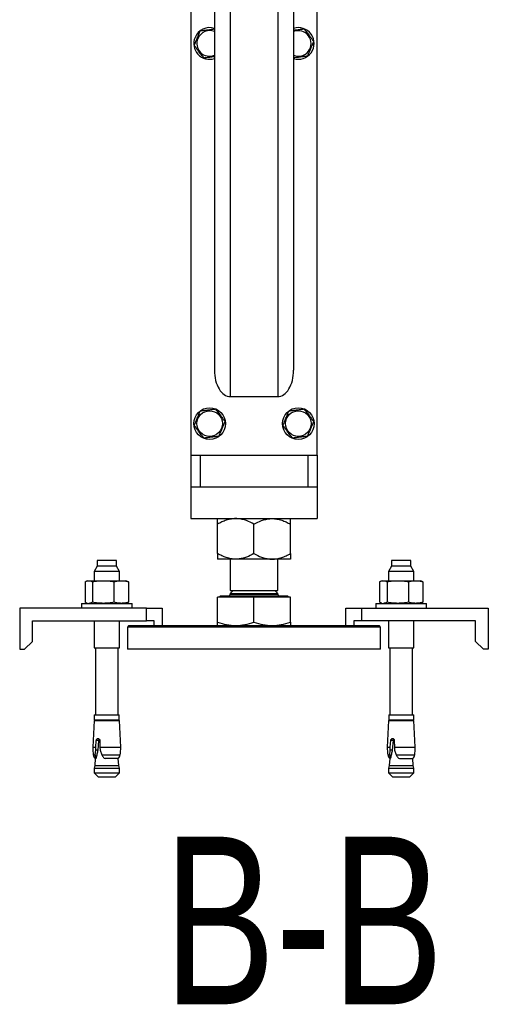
# Model space of a CAD drawing. Header units: millimetres. Extents: x 5 to 589, y 5 to 415.
# Tile 51 of 76: x 493 to 508, y 175 to 206. Entities that reach past the tile are written whole.
import ezdxf

# ---------------------------------------------------------------- set-up
doc = ezdxf.new("R2010")
doc.units = ezdxf.units.MM
doc.layers.add('NOTES', color=6, linetype='Continuous')
doc.layers.add('TRAIT-FORT', color=4, linetype='Continuous', lineweight=25)
doc.styles.add('SLDTEXTSTYLE0', font='TXT', dxfattribs={"width": 0.75})

msp = doc.modelspace()

# ---------------------------------------------------------------- linework, layer by layer
at = {"layer": 'TRAIT-FORT', "color": 4, "linetype": 'Continuous', "lineweight": 25}
for p, q in [((499.19689, 220.46643), (499.19689, 194.72175)), ((501.69695, 220.46643), (501.69695, 194.72175)), ((499.6969, 219.63561), (499.6969, 193.89093)), ((501.19693, 219.63561), (501.19693, 193.89093)), ((498.44692, 206.04094), (498.44692, 192.04095)), ((502.44691, 192.04095), (502.44691, 206.04094)), ((499.6969, 193.89093), (501.19693, 193.89093)), ((498.44692, 192.04095), (498.44692, 191.04095)), ((498.44692, 192.04095), (502.44691, 192.04095)), ((498.74694, 192.04095), (498.74694, 191.04095)), ((502.14689, 192.04095), (502.14689, 191.04095)), ((502.44691, 192.04095), (502.44691, 191.04095)), ((498.44692, 191.04095), (498.44692, 190.04095)), ((498.44692, 191.04095), (502.44691, 191.04095)), ((498.74694, 191.04095), (502.14689, 191.04095)), ((502.44691, 191.04095), (502.44691, 190.04095)), ((498.44692, 190.04095), (502.44691, 190.04095)), ((499.29693, 188.93884), (499.29693, 189.86304)), ((500.44687, 188.93884), (500.44687, 189.86304)), ((501.5969, 188.93884), (501.5969, 189.86304)), ((495.49196, 188.71594), (495.49196, 188.54094)), ((496.10193, 188.71594), (495.49196, 188.71594)), ((496.10193, 188.54094), (496.10193, 188.71594)), ((499.8719, 188.76095), (499.29693, 188.76095)), ((499.6969, 188.76095), (499.6969, 187.77595)), ((501.02193, 188.76095), (499.8719, 188.76095)), ((501.5969, 188.76095), (501.02193, 188.76095)), ((501.19693, 187.77595), (501.19693, 188.76095)), ((504.7919, 188.71594), (504.7919, 188.54094)), ((505.3294, 188.71594), (504.7919, 188.71594)), ((505.40187, 188.71594), (505.3294, 188.71594)), ((505.40187, 188.54094), (505.40187, 188.71594)), ((495.49196, 188.54094), (495.39688, 188.37596)), ((495.39688, 188.37596), (495.39688, 188.08094)), ((496.19691, 188.37596), (495.39688, 188.37596)), ((496.02945, 188.54094), (495.49196, 188.54094)), ((496.10193, 188.54094), (496.02945, 188.54094)), ((496.19691, 188.37596), (496.10193, 188.54094)), ((496.19691, 188.08094), (496.19691, 188.37596)), ((504.7919, 188.54094), (504.69692, 188.37596)), ((504.69692, 188.37596), (504.69692, 188.08094)), ((505.40187, 188.37596), (504.69692, 188.37596)), ((505.40187, 188.54094), (504.7919, 188.54094)), ((505.49696, 188.37596), (505.40187, 188.54094)), ((505.49696, 188.37596), (505.40187, 188.37596)), ((505.49696, 188.08094), (505.49696, 188.37596)), ((495.19689, 188.08094), (495.15932, 188.06747)), ((495.19689, 188.08094), (495.23189, 188.08094)), ((495.23189, 188.08094), (495.68937, 188.08094)), ((495.68937, 188.08094), (496.25433, 188.08094)), ((496.25433, 188.08094), (496.3969, 188.08094)), ((496.43448, 188.06747), (496.3969, 188.08094)), ((496.47853, 188.04765), (496.43409, 188.06637)), ((504.49693, 188.08094), (504.45936, 188.06747)), ((504.49693, 188.08094), (504.53193, 188.08094)), ((504.53193, 188.08094), (504.98932, 188.08094)), ((504.98932, 188.08094), (505.55437, 188.08094)), ((505.55437, 188.08094), (505.69694, 188.08094)), ((505.73452, 188.06747), (505.69694, 188.08094)), ((505.77848, 188.04765), (505.73413, 188.06637)), ((495.11535, 188.04765), (495.11535, 187.39925)), ((495.34853, 188.04765), (495.34853, 187.39925)), ((496.03012, 187.39925), (496.03012, 188.04765)), ((496.47853, 188.04765), (496.47853, 187.39925)), ((499.7916, 187.77595), (499.6969, 187.68123)), ((499.6969, 187.77595), (501.19693, 187.77595)), ((501.19693, 187.68123), (501.10223, 187.77595)), ((504.4153, 188.04765), (504.4153, 187.39925)), ((504.64857, 188.04765), (504.64857, 187.39925)), ((505.33016, 188.04765), (505.33016, 187.39925)), ((505.77848, 188.04765), (505.77848, 187.39925)), ((499.29693, 186.76866), (499.29693, 187.56095)), ((500.44687, 187.56095), (499.29693, 187.56095)), ((499.37942, 187.59595), (499.34442, 187.56095)), ((499.37942, 187.60095), (499.37942, 187.59595)), ((499.37942, 187.60095), (501.51441, 187.60095)), ((499.37942, 187.59595), (501.51441, 187.59595)), ((499.6969, 187.68123), (499.6969, 187.65095)), ((499.6969, 187.68123), (501.19693, 187.68123)), ((499.6969, 187.65095), (501.19693, 187.65095)), ((500.44687, 186.76866), (500.44687, 187.56095)), ((501.5969, 187.56095), (500.44687, 187.56095)), ((501.19693, 187.65095), (501.19693, 187.68123)), ((501.51441, 187.59595), (501.51441, 187.60095)), ((501.54941, 187.56095), (501.51441, 187.59595)), ((501.5969, 186.76866), (501.5969, 187.56095)), ((497.04692, 187.21595), (493.04693, 187.21595)), ((493.04693, 187.21595), (493.04693, 185.91595)), ((494.99691, 187.36594), (494.99691, 187.21595)), ((494.99691, 187.36594), (496.40682, 187.36594)), ((495.1597, 187.38058), (495.11535, 187.39925)), ((495.15932, 187.37944), (495.19689, 187.36594)), ((496.3969, 187.36594), (496.43448, 187.37944)), ((496.40682, 187.36594), (496.59689, 187.36594)), ((496.43409, 187.38058), (496.47853, 187.39925)), ((496.59689, 187.21595), (496.59689, 187.36594)), ((497.04692, 186.81594), (497.04692, 187.21595)), ((497.04692, 187.21595), (497.54694, 187.21595)), ((497.54694, 187.21595), (497.54694, 186.66595)), ((503.3469, 186.66595), (503.3469, 187.21595)), ((503.3469, 187.21595), (503.84691, 187.21595)), ((503.84691, 187.21595), (503.84691, 186.81594)), ((503.84691, 187.21595), (507.8469, 187.21595)), ((504.29695, 187.36594), (504.29695, 187.21595)), ((504.29695, 187.36594), (505.89693, 187.36594)), ((504.45974, 187.38058), (504.4153, 187.39925)), ((504.45936, 187.37944), (504.49693, 187.36594)), ((505.69694, 187.36594), (505.73452, 187.37944)), ((505.73413, 187.38058), (505.77848, 187.39925)), ((505.89693, 187.21595), (505.89693, 187.36594)), ((507.8469, 187.21595), (507.8469, 185.91595)), ((493.4469, 186.81594), (497.04692, 186.81594)), ((493.4469, 186.16593), (493.4469, 186.81594)), ((495.39688, 186.81594), (495.39688, 185.96595)), ((496.19691, 185.96595), (496.19691, 186.81594)), ((497.29688, 186.81594), (497.04692, 186.81594)), ((497.29688, 186.66595), (497.29688, 186.81594)), ((503.59695, 186.81594), (503.59695, 186.66595)), ((503.84691, 186.81594), (503.59695, 186.81594)), ((507.44693, 186.81594), (503.84691, 186.81594)), ((504.69692, 186.81594), (504.69692, 185.96595)), ((505.49696, 185.96595), (505.49696, 186.81594)), ((507.44693, 186.16593), (507.44693, 186.81594)), ((496.49694, 186.66595), (496.44687, 186.61595)), ((496.44687, 186.61595), (496.44687, 185.91595)), ((500.41044, 186.61595), (496.44687, 186.61595)), ((496.49694, 186.66595), (500.41092, 186.66595)), ((504.44696, 186.61595), (500.41044, 186.61595)), ((500.41092, 186.66595), (504.39689, 186.66595)), ((504.44696, 186.61595), (504.39689, 186.66595)), ((504.44696, 185.91595), (504.44696, 186.61595)), ((493.04693, 185.91595), (493.19694, 185.91595)), ((493.19694, 185.91595), (493.4469, 186.16593)), ((495.39688, 185.96595), (496.19691, 185.96595)), ((495.43693, 185.96595), (495.43693, 183.84595)), ((496.15696, 183.84595), (496.15696, 185.96595)), ((504.44696, 185.91595), (496.44687, 185.91595)), ((504.69692, 185.96595), (505.40187, 185.96595)), ((504.73688, 185.96595), (504.73688, 183.84595)), ((505.40187, 185.96595), (505.49696, 185.96595)), ((505.4569, 183.84595), (505.4569, 185.96595)), ((507.44693, 186.16593), (507.69689, 185.91595)), ((507.8469, 185.91595), (507.69689, 185.91595)), ((495.40441, 183.84595), (495.40441, 183.69094)), ((495.40441, 183.84595), (496.18938, 183.84595)), ((496.18938, 183.69094), (496.18938, 183.84595)), ((504.70445, 183.84595), (504.70445, 183.69094)), ((504.70445, 183.84595), (505.39615, 183.84595)), ((505.39615, 183.84595), (505.48942, 183.84595)), ((505.48942, 183.69094), (505.48942, 183.84595)), ((495.39898, 183.66595), (495.35463, 182.82042)), ((495.39898, 183.66595), (496.19491, 183.66595)), ((495.40441, 183.69094), (496.18938, 183.69094)), ((495.50445, 183.69094), (495.50445, 183.66595)), ((496.08944, 183.66595), (496.08944, 183.69094)), ((496.23916, 182.82042), (496.19491, 183.66595)), ((504.69892, 183.66595), (504.65458, 182.82042)), ((504.69892, 183.66595), (505.40035, 183.66595)), ((504.70445, 183.69094), (505.39615, 183.69094)), ((504.8044, 183.69094), (504.8044, 183.66595)), ((505.38938, 183.66595), (505.38938, 183.69094)), ((505.39615, 183.69094), (505.48942, 183.69094)), ((505.40035, 183.66595), (505.49486, 183.66595)), ((505.5392, 182.82042), (505.49486, 183.66595)), ((495.35463, 182.82042), (495.45181, 182.82042)), ((495.45143, 182.73283), (495.45181, 182.82042)), ((495.45181, 182.82042), (495.46611, 183.03092)), ((495.53831, 183.03092), (495.46611, 183.03092)), ((495.53831, 183.03092), (495.51437, 182.73283)), ((495.5776, 183.03092), (495.58008, 182.82042)), ((495.58008, 182.82042), (495.58675, 182.73283)), ((495.58008, 182.82042), (496.23916, 182.82042)), ((504.65458, 182.82042), (504.75175, 182.82042)), ((504.75147, 182.73283), (504.75175, 182.82042)), ((504.75175, 182.82042), (504.76616, 183.03092)), ((504.83835, 183.03092), (504.76616, 183.03092)), ((504.83835, 183.03092), (504.81441, 182.73283)), ((504.87764, 183.03092), (504.88002, 182.82042)), ((504.88002, 182.82042), (504.8867, 182.73283)), ((504.88002, 182.82042), (505.5392, 182.82042)), ((495.37218, 182.57855), (495.43321, 182.57855)), ((495.4334, 182.46255), (495.41795, 182.25093)), ((495.43321, 182.57855), (495.45143, 182.73283)), ((495.4334, 182.46255), (495.45124, 182.46255)), ((495.44466, 182.48103), (495.45839, 182.48103)), ((495.45124, 182.46255), (495.44466, 182.48103)), ((495.45839, 182.48103), (495.45124, 182.46255)), ((495.51437, 182.73283), (495.45143, 182.73283)), ((495.58675, 182.73283), (495.63949, 182.57855)), ((495.63949, 182.57855), (496.22162, 182.57855)), ((495.71111, 182.48103), (495.74211, 182.46255)), ((496.16039, 182.46255), (495.74211, 182.46255)), ((496.17593, 182.25093), (496.16039, 182.46255)), ((504.67222, 182.57855), (504.73325, 182.57855)), ((504.73344, 182.46255), (504.7179, 182.25093)), ((504.73325, 182.57855), (504.75147, 182.73283)), ((504.75128, 182.46255), (504.73344, 182.46255)), ((504.75128, 182.46255), (504.7446, 182.48103)), ((504.7446, 182.48103), (504.75843, 182.48103)), ((504.75843, 182.48103), (504.75128, 182.46255)), ((504.81441, 182.73283), (504.75147, 182.73283)), ((504.8867, 182.73283), (504.93953, 182.57855)), ((504.93953, 182.57855), (505.52166, 182.57855)), ((505.01115, 182.48103), (505.04205, 182.46255)), ((505.04205, 182.46255), (505.46043, 182.46255)), ((505.47588, 182.25093), (505.46043, 182.46255)), ((495.41795, 182.25093), (495.39945, 182.15995)), ((495.39945, 182.15995), (495.39945, 182.01595)), ((495.39945, 182.15995), (496.09993, 182.15995)), ((495.41795, 182.25093), (496.08581, 182.25093)), ((496.08581, 182.25093), (496.17593, 182.25093)), ((496.09993, 182.15995), (496.19444, 182.15995)), ((496.19444, 182.15995), (496.17593, 182.25093)), ((496.19444, 182.01595), (496.19444, 182.15995)), ((504.7179, 182.25093), (504.6994, 182.15995)), ((504.6994, 182.15995), (504.6994, 182.01595)), ((504.6994, 182.15995), (505.49438, 182.15995)), ((504.7179, 182.25093), (505.47588, 182.25093)), ((505.49438, 182.15995), (505.47588, 182.25093)), ((505.49438, 182.01595), (505.49438, 182.15995)), ((495.39945, 182.01595), (495.52438, 181.89095)), ((495.39945, 182.01595), (496.19444, 182.01595)), ((495.52438, 181.89095), (496.00465, 181.89095)), ((496.00465, 181.89095), (496.06941, 181.89095)), ((496.06941, 181.89095), (496.19444, 182.01595)), ((504.6994, 182.01595), (504.82442, 181.89095)), ((504.6994, 182.01595), (505.39997, 182.01595)), ((504.82442, 181.89095), (505.36945, 181.89095)), ((505.36945, 181.89095), (505.49438, 182.01595)), ((505.39997, 182.01595), (505.49438, 182.01595))]:
    msp.add_line(p, q, dxfattribs=at)
for centre, radius in [((499.04691, 193.04094), 0.5), ((499.04691, 193.04094), 0.40375), ((501.84691, 193.04094), 0.5), ((501.84691, 193.04094), 0.40375)]:
    msp.add_circle(centre, radius, dxfattribs=at)
for centre, radius, start, end in [((499.04691, 205.04094), 0.5, 72.542397, 157.477326), ((501.84691, 205.04094), 0.5, 252.542397, 107.457603), ((499.04691, 205.04094), 0.5, 157.477326, 287.457603), ((499.04691, 205.04094), 0.40375, 157.330457, 291.809207), ((499.04691, 205.04094), 0.40375, 68.190793, 157.330457), ((501.84691, 205.04094), 0.40375, 248.190793, 111.809207), ((499.64691, 187.65094), 0.05, 270, 360), ((501.24691, 187.65094), 0.05, 180, 270), ((498.11823, 182.89963), 2.76475, 181.6416, 186.668911), ((493.47559, 182.89963), 2.76475, 353.331089, 358.3584), ((507.41823, 182.89963), 2.76475, 181.6416, 186.668911), ((502.77559, 182.89963), 2.76475, 353.331089, 358.3584), ((495.57019, 182.6089), 0.20031, 188.713673, 226.939482), ((496.02364, 182.6089), 0.20031, 313.060518, 351.286327), ((504.87019, 182.6089), 0.20031, 188.713673, 226.939482), ((505.32364, 182.6089), 0.20031, 313.060518, 351.286327)]:
    msp.add_arc(centre, radius, start, end, dxfattribs=at)
for centre, start_param, end_param in [((499.69691, 194.72176), 4.71238898, 6.28318531), ((501.19691, 194.72176), 0, 1.57079633)]:
    msp.add_ellipse(centre, major_axis=(0, -0.83082), ratio=0.60181502, start_param=start_param, end_param=end_param, dxfattribs=at)
for points, knots in [([(499.19689, 205.48874), (499.16759, 205.48497), (499.09509, 205.47566), (498.98181, 205.46107), (498.86088, 205.44551), (498.78674, 205.43597), (498.74933, 205.43116)], [0, 0, 0, 0, 0.19953566, 0.49387054, 0.74462759, 1, 1, 1, 1]), ([(502.03607, 205.49379), (501.99384, 205.48836), (501.90846, 205.47737), (501.79333, 205.46256), (501.72303, 205.45351), (501.69695, 205.45016)], [0, 0, 0, 0, 0.381034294, 0.77032318, 1, 1, 1, 1]), ([(502.03607, 205.49379), (502.06189, 205.45992), (502.11409, 205.39144), (502.19146, 205.28998), (502.26545, 205.19302), (502.31076, 205.13356), (502.33362, 205.10357)], [0, 0, 0, 0, 0.26461143, 0.53497551, 0.76540285, 1, 1, 1, 1]), ([(498.56022, 204.97833), (498.58425, 205.03595), (498.624, 205.13124), (498.68171, 205.26944), (498.72064, 205.36241), (498.74296, 205.41589), (498.74933, 205.43116)], [0, 0, 0, 0, 0.38550391, 0.63758635, 0.8965229, 1, 1, 1, 1]), ([(498.85776, 204.58811), (498.83194, 204.62198), (498.77975, 204.69046), (498.70236, 204.79189), (498.62838, 204.88886), (498.58307, 204.94833), (498.56022, 204.97833)], [0, 0, 0, 0, 0.26461167, 0.53493799, 0.76536555, 1, 1, 1, 1]), ([(502.1445, 204.65072), (502.16857, 204.70834), (502.20838, 204.80362), (502.26612, 204.94182), (502.30492, 205.03483), (502.32724, 205.0883), (502.33362, 205.10357)], [0, 0, 0, 0, 0.38555976, 0.63763128, 0.89652738, 1, 1, 1, 1]), ([(498.85776, 204.58811), (498.89999, 204.59354), (498.98535, 204.60452), (499.10046, 204.61936), (499.17077, 204.62838), (499.19689, 204.63174)], [0, 0, 0, 0, 0.38103457, 0.77005081, 1, 1, 1, 1]), ([(501.69695, 204.59314), (501.72624, 204.59691), (501.79874, 204.60625), (501.91202, 204.62083), (502.03295, 204.63635), (502.1071, 204.6459), (502.1445, 204.65072)], [0, 0, 0, 0, 0.19954217, 0.49387709, 0.74462756, 1, 1, 1, 1]), ([(498.56022, 192.97834), (498.58425, 193.03595), (498.62401, 193.13124), (498.6817, 193.26945), (498.72064, 193.36242), (498.74296, 193.4159), (498.74933, 193.43117)], [0, 0, 0, 0, 0.38546018, 0.63758663, 0.89652298, 1, 1, 1, 1]), ([(499.23608, 193.49378), (499.19383, 193.48834), (499.10841, 193.47735), (498.98184, 193.4611), (498.86087, 193.44552), (498.78674, 193.43598), (498.74933, 193.43117)], [0, 0, 0, 0, 0.26465788, 0.53504313, 0.76540161, 1, 1, 1, 1]), ([(499.23608, 193.49378), (499.2619, 193.4599), (499.31409, 193.39143), (499.39148, 193.28999), (499.46547, 193.19303), (499.51077, 193.13356), (499.53363, 193.10356)], [0, 0, 0, 0, 0.26461167, 0.53493799, 0.76536555, 1, 1, 1, 1]), ([(501.3602, 192.97834), (501.38428, 193.03595), (501.42409, 193.13123), (501.48181, 193.26943), (501.52062, 193.36243), (501.54294, 193.4159), (501.54932, 193.43117)], [0, 0, 0, 0, 0.38553284, 0.63765936, 0.89652295, 1, 1, 1, 1]), ([(502.03607, 193.49378), (501.99382, 193.48834), (501.9084, 193.47735), (501.78183, 193.4611), (501.66086, 193.44552), (501.58672, 193.43598), (501.54932, 193.43117)], [0, 0, 0, 0, 0.26465788, 0.53504313, 0.76540161, 1, 1, 1, 1]), ([(502.03607, 193.49378), (502.06189, 193.4599), (502.11408, 193.39143), (502.19147, 193.28999), (502.26545, 193.19303), (502.31076, 193.13356), (502.33362, 193.10356)], [0, 0, 0, 0, 0.26461167, 0.53493799, 0.76536555, 1, 1, 1, 1]), ([(499.34452, 192.65073), (499.36859, 192.70835), (499.40839, 192.80363), (499.46613, 192.94182), (499.50494, 193.03482), (499.52726, 193.08829), (499.53363, 193.10356)], [0, 0, 0, 0, 0.38557657, 0.63765908, 0.89652287, 1, 1, 1, 1]), ([(502.1445, 192.65073), (502.16857, 192.70835), (502.20838, 192.80363), (502.26612, 192.94182), (502.30492, 193.03482), (502.32724, 193.08829), (502.33362, 193.10356)], [0, 0, 0, 0, 0.38557657, 0.63765908, 0.89652287, 1, 1, 1, 1]), ([(498.85776, 192.58812), (498.83194, 192.62198), (498.77974, 192.69045), (498.70237, 192.7919), (498.62838, 192.88887), (498.58307, 192.94834), (498.56022, 192.97834)], [0, 0, 0, 0, 0.26457429, 0.53493838, 0.76536574, 1, 1, 1, 1]), ([(501.65775, 192.58812), (501.63193, 192.62198), (501.57973, 192.69045), (501.50236, 192.7919), (501.42837, 192.88887), (501.38306, 192.94834), (501.3602, 192.97834)], [0, 0, 0, 0, 0.26457429, 0.53493838, 0.76536574, 1, 1, 1, 1]), ([(498.85776, 192.58812), (498.90002, 192.59354), (498.98541, 192.60451), (499.11196, 192.62082), (499.23294, 192.63636), (499.30711, 192.64591), (499.34452, 192.65073)], [0, 0, 0, 0, 0.26465202, 0.53485389, 0.76540152, 1, 1, 1, 1]), ([(501.65775, 192.58812), (501.7, 192.59355), (501.78543, 192.60451), (501.91199, 192.62081), (502.03296, 192.63637), (502.1071, 192.64591), (502.1445, 192.65073)], [0, 0, 0, 0, 0.26465189, 0.53504319, 0.76540164, 1, 1, 1, 1]), ([(499.8719, 190.04095), (499.8219, 190.03842), (499.72083, 190.03329), (499.57381, 189.99363), (499.43159, 189.93701), (499.34196, 189.88778), (499.29693, 189.86304)], [0, 0, 0, 0, 0.24953744, 0.50435697, 0.75097436, 1, 1, 1, 1]), ([(499.29693, 189.86304), (499.29693, 189.89894), (499.29693, 189.96491), (499.29693, 190.02828), (499.29693, 190.03669), (499.29693, 190.04095)], [0, 0, 0, 0, 0.37067002, 0.68111691, 1, 1, 1, 1]), ([(500.44687, 189.86304), (500.36813, 189.90489), (500.24857, 189.96842), (500.07763, 190.01939), (499.96486, 190.03862), (499.89599, 190.04035), (499.8719, 190.04095)], [0, 0, 0, 0, 0.43201684, 0.65591983, 0.87966982, 1, 1, 1, 1]), ([(500.44687, 189.86304), (500.52565, 189.90489), (500.64524, 189.96841), (500.8162, 190.0194), (500.92897, 190.03862), (500.99785, 190.04035), (501.02193, 190.04095)], [0, 0, 0, 0, 0.43207937, 0.65595771, 0.87968307, 1, 1, 1, 1]), ([(501.02193, 190.04095), (501.07194, 190.03842), (501.173, 190.03329), (501.32002, 189.99363), (501.46224, 189.93701), (501.55187, 189.88778), (501.5969, 189.86304)], [0, 0, 0, 0, 0.24953744, 0.50435697, 0.75097436, 1, 1, 1, 1]), ([(501.5969, 189.86304), (501.5969, 189.89894), (501.5969, 189.96491), (501.5969, 190.02828), (501.5969, 190.03669), (501.5969, 190.04095)], [0, 0, 0, 0, 0.37067002, 0.68111691, 1, 1, 1, 1]), ([(499.8719, 188.76095), (499.8219, 188.76349), (499.72083, 188.76862), (499.57381, 188.80825), (499.43159, 188.86488), (499.34196, 188.9141), (499.29693, 188.93884)], [0, 0, 0, 0, 0.24953928, 0.50435332, 0.75097252, 1, 1, 1, 1]), ([(499.29693, 188.93884), (499.29693, 188.90294), (499.29693, 188.83697), (499.29693, 188.77359), (499.29693, 188.7652), (499.29693, 188.76095)], [0, 0, 0, 0, 0.37067122, 0.68111912, 1, 1, 1, 1]), ([(500.44687, 188.93884), (500.36813, 188.89698), (500.24858, 188.83343), (500.07763, 188.78253), (499.96487, 188.76325), (499.89599, 188.76155), (499.8719, 188.76095)], [0, 0, 0, 0, 0.432019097, 0.65591457, 0.879670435, 1, 1, 1, 1]), ([(500.44687, 188.93884), (500.52565, 188.89698), (500.64524, 188.83345), (500.81621, 188.78253), (500.92897, 188.76325), (500.99785, 188.76155), (501.02193, 188.76095)], [0, 0, 0, 0, 0.43208163, 0.65595245, 0.87968368, 1, 1, 1, 1]), ([(501.02193, 188.76095), (501.07194, 188.76349), (501.173, 188.76862), (501.32002, 188.80825), (501.46224, 188.86488), (501.55187, 188.9141), (501.5969, 188.93884)], [0, 0, 0, 0, 0.24953928, 0.50435332, 0.75097252, 1, 1, 1, 1]), ([(501.5969, 188.93884), (501.5969, 188.90294), (501.5969, 188.83697), (501.5969, 188.77359), (501.5969, 188.7652), (501.5969, 188.76095)], [0, 0, 0, 0, 0.37067122, 0.68111912, 1, 1, 1, 1]), ([(495.11535, 188.04765), (495.13458, 188.05706), (495.17317, 188.07596), (495.21227, 188.07927), (495.23189, 188.08094)], [0, 0, 0, 0, 0.49807166, 1, 1, 1, 1]), ([(495.23189, 188.08094), (495.2514, 188.0793), (495.29059, 188.07601), (495.32915, 188.05713), (495.34853, 188.04765)], [0, 0, 0, 0, 0.49776056, 1, 1, 1, 1]), ([(495.34853, 188.04765), (495.40477, 188.05706), (495.51764, 188.07595), (495.63199, 188.07927), (495.68937, 188.08094)], [0, 0, 0, 0, 0.498247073, 1, 1, 1, 1]), ([(495.68937, 188.08094), (495.7463, 188.0793), (495.86063, 188.07602), (495.97347, 188.05713), (496.03012, 188.04765)], [0, 0, 0, 0, 0.497951, 1, 1, 1, 1]), ([(496.03012, 188.04765), (496.06711, 188.05706), (496.14137, 188.07596), (496.21658, 188.07927), (496.25433, 188.08094)], [0, 0, 0, 0, 0.498058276, 1, 1, 1, 1]), ([(496.25433, 188.08094), (496.29175, 188.0793), (496.36692, 188.07601), (496.44122, 188.05713), (496.47853, 188.04765)], [0, 0, 0, 0, 0.49785785, 1, 1, 1, 1]), ([(504.4153, 188.04765), (504.43456, 188.05706), (504.47323, 188.07596), (504.51232, 188.07927), (504.53193, 188.08094)], [0, 0, 0, 0, 0.49811747, 1, 1, 1, 1]), ([(504.53193, 188.08094), (504.55139, 188.0793), (504.5905, 188.07601), (504.62915, 188.05713), (504.64857, 188.04765)], [0, 0, 0, 0, 0.497668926, 1, 1, 1, 1]), ([(504.64857, 188.04765), (504.70478, 188.05706), (504.81762, 188.07596), (504.93194, 188.07927), (504.98932, 188.08094)], [0, 0, 0, 0, 0.498113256, 1, 1, 1, 1]), ([(504.98932, 188.08094), (505.04625, 188.0793), (505.1606, 188.07601), (505.27348, 188.05713), (505.33016, 188.04765)], [0, 0, 0, 0, 0.49781823, 1, 1, 1, 1]), ([(505.33016, 188.04765), (505.36715, 188.05706), (505.44141, 188.07596), (505.51662, 188.07927), (505.55437, 188.08094)], [0, 0, 0, 0, 0.498058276, 1, 1, 1, 1]), ([(505.55437, 188.08094), (505.5918, 188.0793), (505.66696, 188.07602), (505.74121, 188.05713), (505.77848, 188.04765)], [0, 0, 0, 0, 0.49794522, 1, 1, 1, 1]), ([(495.34853, 187.39925), (495.32931, 187.38983), (495.29075, 187.37092), (495.25156, 187.36761), (495.23189, 187.36594)], [0, 0, 0, 0, 0.49815874, 1, 1, 1, 1]), ([(495.68937, 187.36594), (495.63244, 187.36759), (495.5181, 187.3709), (495.40521, 187.38977), (495.34853, 187.39925)], [0, 0, 0, 0, 0.49786875, 1, 1, 1, 1]), ([(496.03012, 187.39925), (495.97391, 187.38983), (495.86107, 187.37092), (495.74675, 187.36761), (495.68937, 187.36594)], [0, 0, 0, 0, 0.498118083, 1, 1, 1, 1]), ([(496.25433, 187.36594), (496.21689, 187.36759), (496.14168, 187.3709), (496.06742, 187.38977), (496.03012, 187.39925)], [0, 0, 0, 0, 0.49765206, 1, 1, 1, 1]), ([(496.47853, 187.39925), (496.44155, 187.38983), (496.36728, 187.37092), (496.29208, 187.3676), (496.25433, 187.36594)], [0, 0, 0, 0, 0.4980631, 1, 1, 1, 1]), ([(504.64857, 187.39925), (504.62931, 187.38983), (504.59066, 187.37092), (504.55155, 187.36761), (504.53193, 187.36594)], [0, 0, 0, 0, 0.498250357, 1, 1, 1, 1]), ([(504.98932, 187.36594), (504.93242, 187.36759), (504.81811, 187.3709), (504.70525, 187.38977), (504.64857, 187.39925)], [0, 0, 0, 0, 0.49773367, 1, 1, 1, 1]), ([(505.33016, 187.39925), (505.27392, 187.38983), (505.16104, 187.37092), (505.04669, 187.36761), (504.98932, 187.36594)], [0, 0, 0, 0, 0.4982519, 1, 1, 1, 1]), ([(505.55437, 187.36594), (505.51689, 187.36759), (505.44162, 187.3709), (505.36742, 187.38977), (505.33016, 187.39925)], [0, 0, 0, 0, 0.49782826, 1, 1, 1, 1]), ([(505.77848, 187.39925), (505.74149, 187.38983), (505.66723, 187.37092), (505.59208, 187.36761), (505.55437, 187.36594)], [0, 0, 0, 0, 0.49815122, 1, 1, 1, 1]), ([(499.29693, 186.76866), (499.39031, 186.73994), (499.57876, 186.682), (499.7736, 186.67133), (499.8719, 186.66595)], [0, 0, 0, 0, 0.4955263, 1, 1, 1, 1]), ([(499.29693, 186.66595), (499.29693, 186.67112), (499.29693, 186.68158), (499.29693, 186.73942), (499.29693, 186.76866)], [0, 0, 0, 0, 0.49451049, 1, 1, 1, 1]), ([(499.8719, 186.66595), (499.96826, 186.67112), (500.16307, 186.68157), (500.35159, 186.73942), (500.44687, 186.76866)], [0, 0, 0, 0, 0.494605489, 1, 1, 1, 1]), ([(500.44687, 186.76866), (500.54026, 186.73994), (500.72876, 186.68199), (500.92361, 186.67133), (501.02193, 186.66595)], [0, 0, 0, 0, 0.49539599, 1, 1, 1, 1]), ([(501.02193, 186.66595), (501.11826, 186.67112), (501.3131, 186.6816), (501.5016, 186.73942), (501.5969, 186.76866)], [0, 0, 0, 0, 0.49441478, 1, 1, 1, 1]), ([(501.5969, 186.76866), (501.5969, 186.73994), (501.5969, 186.682), (501.5969, 186.67133), (501.5969, 186.66595)], [0, 0, 0, 0, 0.49547666, 1, 1, 1, 1]), ([(495.46611, 183.03092), (495.46739, 183.03899), (495.46993, 183.05513), (495.48005, 183.07578), (495.49429, 183.09089), (495.50858, 183.0971), (495.52359, 183.0985), (495.53919, 183.09514), (495.55662, 183.08304), (495.57019, 183.06437), (495.57637, 183.04571), (495.57732, 183.03424), (495.5776, 183.03092)], [0, 0, 0, 0, 0.11240586, 0.22488847, 0.3379734, 0.45173137, 0.50015502, 0.61331464, 0.72646577, 0.84007132, 0.95367119, 1, 1, 1, 1]), ([(504.76616, 183.03092), (504.76738, 183.03899), (504.76983, 183.05516), (504.78012, 183.07576), (504.79432, 183.09089), (504.80862, 183.0971), (504.82362, 183.0985), (504.83914, 183.09511), (504.85667, 183.08306), (504.87022, 183.06436), (504.87642, 183.04571), (504.87737, 183.03424), (504.87764, 183.03092)], [0, 0, 0, 0, 0.11231235, 0.22496427, 0.3380425, 0.45179374, 0.50021453, 0.61303137, 0.72648195, 0.84008079, 0.95367393, 1, 1, 1, 1]), ([(495.55729, 183.08018), (495.55356, 183.07501), (495.54568, 183.06407), (495.54034, 183.04578), (495.53877, 183.03428), (495.53831, 183.03092)], [0, 0, 0, 0, 0.38825103, 0.821123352, 1, 1, 1, 1]), ([(504.85723, 183.08018), (504.85351, 183.07501), (504.84565, 183.06406), (504.84022, 183.0458), (504.83877, 183.03428), (504.83835, 183.03092)], [0, 0, 0, 0, 0.38834525, 0.82132263, 1, 1, 1, 1]), ([(495.43321, 182.57855), (495.4325, 182.55668), (495.43129, 182.51981), (495.44079, 182.49225), (495.44466, 182.48103)], [0, 0, 0, 0, 0.59308546, 1, 1, 1, 1]), ([(495.51437, 182.73283), (495.5056, 182.69003), (495.48795, 182.60384), (495.46829, 182.52215), (495.45839, 182.48103)], [0, 0, 0, 0, 0.49659081, 1, 1, 1, 1]), ([(495.63949, 182.57855), (495.65148, 182.55669), (495.67168, 182.51986), (495.69971, 182.49225), (495.71111, 182.48103)], [0, 0, 0, 0, 0.5934449, 1, 1, 1, 1]), ([(504.73325, 182.57855), (504.73255, 182.55668), (504.73137, 182.51982), (504.74078, 182.49225), (504.7446, 182.48103)], [0, 0, 0, 0, 0.59317337, 1, 1, 1, 1]), ([(504.81441, 182.73283), (504.8056, 182.69003), (504.78785, 182.60386), (504.76828, 182.52216), (504.75843, 182.48103)], [0, 0, 0, 0, 0.49666567, 1, 1, 1, 1]), ([(504.93953, 182.57855), (504.95147, 182.55668), (504.97161, 182.5198), (504.99972, 182.49225), (505.01115, 182.48103)], [0, 0, 0, 0, 0.5929852, 1, 1, 1, 1])]:
    msp.add_open_spline(points, degree=3, knots=knots, dxfattribs=at)

# ---------------------------------------------------------------- texts
at = {"layer": 'NOTES', "color": 211, "insert": (502.01023, 179.99937), "char_height": 5.291667, "attachment_point": 2, "style": 'SLDTEXTSTYLE0'}
msp.add_mtext('B-B', dxfattribs=at)

doc.saveas('drawing.dxf')
